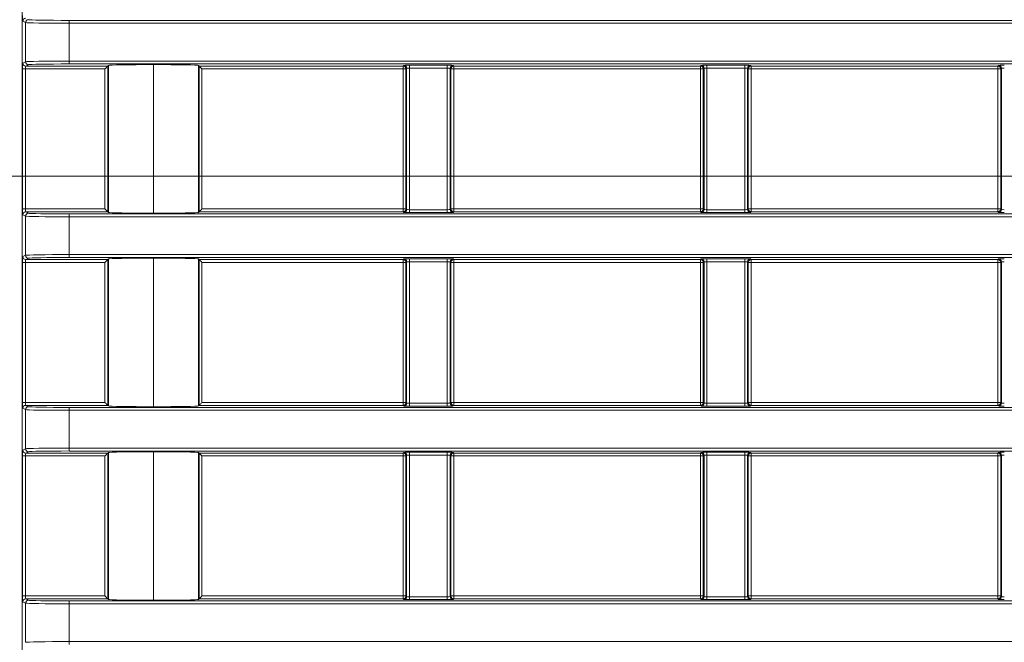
# Model space of a CAD drawing. Header units: millimetres. Extents: x 0 to 1118, y 0 to 864.
# Tile 122 of 248: x 343 to 360, y 458 to 469. Entities that reach past the tile are written whole.
import ezdxf

# ---------------------------------------------------------------- set-up
doc = ezdxf.new("R2010")
doc.units = ezdxf.units.MM
doc.styles.add('SLDTEXTSTYLE3', font='TXT', dxfattribs={"width": 0.605})
doc.dimstyles.new('SLDDIMSTYLE1', dxfattribs={"dimtxt": 3.175, "dimasz": 3.302, "dimexe": 0, "dimexo": 0.0625, "dimgap": 0.79375, "dimtad": 0, "dimtih": 1, "dimtoh": 1, "dimdec": 1, "dimlfac": 4, "dimrnd": 1e-09, "dimzin": 12, "dimdsep": 46, "dimtxsty": 'SLDTEXTSTYLE3', "dimsah": 1, "dimcen": 0.09, "dimadec": 0, "dimazin": 3, "dimtfac": 1, "dimtofl": 0, "dimtmove": 0, "dimatfit": 3, "dimfxl": 1, "dimfrac": 2, "dimtolj": 1, "dimtzin": 12, "dimarcsym": 0})

# ---------------------------------------------------------------- blocks, each defined once
blk = doc.blocks.new('_D')
at = {"color": 7, "linetype": 'Continuous', "lineweight": 0}
for p, q in [((289.561, 466.355), (439.976, 466.355)), ((438.376, 466.355), (438.376, 449.404)), ((438.376, 427.58), (438.376, 444.531)), ((376.919, 427.58), (439.976, 427.58))]:
    blk.add_line(p, q, dxfattribs=at)
for points in [[(438.376, 466.355), (437.868, 463.053), (438.884, 463.053)], [(438.376, 427.58), (438.884, 430.882), (437.868, 430.882)]]:
    blk.add_solid(points, dxfattribs=at)
at = {"color": 7, "linetype": 'Continuous', "lineweight": 0, "insert": (432.919, 448.624), "char_height": 3.175, "attachment_point": 1, "style": 'SLDTEXTSTYLE3'}
blk.add_mtext('155.1', dxfattribs=at)

msp = doc.modelspace()

# ---------------------------------------------------------------- linework, layer by layer
at = {"color": 7, "linetype": 'Continuous', "lineweight": 15}
for p, q in [((343.494, 486.032), (343.494, 457.972)), ((343.552, 469.004), (343.505, 469.027)), ((343.552, 468.328), (343.552, 469.004)), ((344.302, 468.992), (344.302, 469.042)), ((344.302, 469.042), (370.628, 469.042)), ((370.628, 468.992), (344.302, 468.992)), ((344.302, 468.992), (344.302, 468.34)), ((343.505, 468.305), (343.552, 468.328)), ((344.302, 468.34), (344.302, 468.29)), ((344.302, 468.34), (370.628, 468.34)), ((343.502, 465.791), (343.502, 468.205)), ((343.502, 468.205), (343.551, 468.205)), ((344.921, 468.205), (343.551, 468.205)), ((343.551, 468.205), (343.551, 465.791)), ((343.602, 468.278), (343.555, 468.255)), ((343.555, 468.255), (344.971, 468.255)), ((370.628, 468.29), (344.302, 468.29)), ((344.921, 465.791), (344.921, 468.205)), ((344.981, 468.265), (344.971, 468.255)), ((344.971, 468.255), (344.971, 465.741)), ((344.981, 465.731), (344.981, 468.265)), ((345.756, 468.278), (345.758, 468.278)), ((345.756, 468.278), (345.756, 465.718)), ((345.758, 465.718), (345.758, 468.278)), ((346.533, 468.265), (346.543, 468.255)), ((346.533, 468.265), (346.533, 465.731)), ((346.543, 468.255), (350.057, 468.255)), ((346.543, 465.741), (346.543, 468.255)), ((346.593, 468.205), (346.593, 465.791)), ((350.057, 468.205), (346.593, 468.205)), ((350.057, 468.255), (350.069, 468.266)), ((350.057, 468.205), (350.057, 468.255)), ((350.107, 468.205), (350.057, 468.205)), ((350.057, 465.791), (350.057, 468.205)), ((350.119, 468.216), (350.107, 468.205)), ((350.107, 468.205), (350.107, 465.791)), ((350.119, 465.78), (350.119, 468.216)), ((350.169, 468.268), (350.82, 468.268)), ((350.169, 468.268), (350.169, 468.218)), ((350.82, 468.218), (350.169, 468.218)), ((350.169, 468.218), (350.169, 465.778)), ((350.82, 468.268), (350.82, 468.218)), ((350.82, 465.778), (350.82, 468.218)), ((350.87, 468.216), (350.87, 465.78)), ((350.882, 468.205), (350.87, 468.216)), ((350.882, 465.791), (350.882, 468.205)), ((350.932, 468.205), (350.882, 468.205)), ((350.92, 468.266), (350.932, 468.255)), ((350.932, 468.255), (355.182, 468.255)), ((350.932, 468.255), (350.932, 468.205)), ((355.182, 468.205), (350.932, 468.205)), ((350.932, 468.205), (350.932, 465.791)), ((355.182, 468.255), (355.194, 468.266)), ((355.182, 468.205), (355.182, 468.255)), ((355.232, 468.205), (355.182, 468.205)), ((355.182, 465.791), (355.182, 468.205)), ((355.244, 468.216), (355.232, 468.205)), ((355.232, 468.205), (355.232, 465.791)), ((355.244, 465.78), (355.244, 468.216)), ((355.294, 468.268), (355.945, 468.268)), ((355.294, 468.268), (355.294, 468.218)), ((355.945, 468.218), (355.294, 468.218)), ((355.294, 468.218), (355.294, 465.778)), ((355.945, 468.268), (355.945, 468.218)), ((355.945, 465.778), (355.945, 468.218)), ((355.995, 468.216), (355.995, 465.78)), ((356.007, 468.205), (355.995, 468.216)), ((356.007, 465.791), (356.007, 468.205)), ((356.057, 468.205), (356.007, 468.205)), ((356.045, 468.266), (356.057, 468.255)), ((356.057, 468.255), (360.307, 468.255)), ((356.057, 468.255), (356.057, 468.205)), ((360.307, 468.205), (356.057, 468.205)), ((356.057, 468.205), (356.057, 465.791)), ((360.307, 468.255), (360.319, 468.266)), ((360.307, 468.205), (360.307, 468.255)), ((360.357, 468.205), (360.307, 468.205)), ((360.307, 465.791), (360.307, 468.205)), ((360.369, 468.216), (360.357, 468.205)), ((360.357, 468.205), (360.357, 465.791)), ((360.369, 465.78), (360.369, 468.216)), ((343.502, 465.791), (343.551, 465.791)), ((343.551, 465.791), (344.921, 465.791)), ((346.593, 465.791), (350.057, 465.791)), ((350.057, 465.741), (350.057, 465.791)), ((350.057, 465.791), (350.107, 465.791)), ((350.107, 465.791), (350.119, 465.78)), ((350.169, 465.778), (350.82, 465.778)), ((350.169, 465.778), (350.169, 465.728)), ((350.82, 465.778), (350.82, 465.728)), ((350.87, 465.78), (350.882, 465.791)), ((350.882, 465.791), (350.932, 465.791)), ((350.932, 465.791), (350.932, 465.741)), ((350.932, 465.791), (355.182, 465.791)), ((355.182, 465.741), (355.182, 465.791)), ((355.182, 465.791), (355.232, 465.791)), ((355.232, 465.791), (355.244, 465.78)), ((355.294, 465.778), (355.294, 465.728)), ((355.294, 465.778), (355.945, 465.778)), ((355.945, 465.778), (355.945, 465.728)), ((355.995, 465.78), (356.007, 465.791)), ((356.007, 465.791), (356.057, 465.791)), ((356.057, 465.791), (356.057, 465.741)), ((356.057, 465.791), (360.307, 465.791)), ((360.307, 465.741), (360.307, 465.791)), ((360.307, 465.791), (360.357, 465.791)), ((360.357, 465.791), (360.369, 465.78)), ((343.552, 465.668), (343.505, 465.691)), ((343.552, 464.992), (343.552, 465.668)), ((343.555, 465.741), (343.602, 465.718)), ((344.971, 465.741), (343.555, 465.741)), ((344.302, 465.656), (344.302, 465.706)), ((344.302, 465.706), (370.628, 465.706)), ((370.628, 465.656), (344.302, 465.656)), ((344.302, 465.656), (344.302, 465.004)), ((344.981, 465.731), (344.971, 465.741)), ((345.756, 465.718), (345.758, 465.718)), ((346.533, 465.731), (346.543, 465.741)), ((350.057, 465.741), (346.543, 465.741)), ((350.069, 465.73), (350.057, 465.741)), ((350.82, 465.728), (350.169, 465.728)), ((350.932, 465.741), (350.92, 465.73)), ((355.182, 465.741), (350.932, 465.741)), ((355.194, 465.73), (355.182, 465.741)), ((355.945, 465.728), (355.294, 465.728)), ((356.057, 465.741), (356.045, 465.73)), ((360.307, 465.741), (356.057, 465.741)), ((360.319, 465.73), (360.307, 465.741)), ((343.505, 464.969), (343.552, 464.992)), ((343.602, 464.942), (343.555, 464.919)), ((343.555, 464.919), (344.971, 464.919)), ((344.302, 465.004), (370.628, 465.004)), ((344.302, 465.004), (344.302, 464.954)), ((370.628, 464.954), (344.302, 464.954)), ((344.981, 464.929), (344.971, 464.919)), ((344.971, 464.919), (344.971, 462.405)), ((344.981, 462.395), (344.981, 464.929)), ((345.756, 464.942), (345.758, 464.942)), ((345.756, 464.942), (345.756, 462.382)), ((345.758, 462.382), (345.758, 464.942)), ((346.533, 464.929), (346.543, 464.919)), ((346.533, 464.929), (346.533, 462.395)), ((346.543, 464.919), (350.057, 464.919)), ((346.543, 462.405), (346.543, 464.919)), ((350.057, 464.919), (350.069, 464.93)), ((350.057, 464.869), (350.057, 464.919)), ((350.169, 464.932), (350.82, 464.932)), ((350.169, 464.932), (350.169, 464.882)), ((350.82, 464.932), (350.82, 464.882)), ((350.92, 464.93), (350.932, 464.919)), ((350.932, 464.919), (355.182, 464.919)), ((350.932, 464.919), (350.932, 464.869)), ((355.182, 464.919), (355.194, 464.93)), ((355.182, 464.869), (355.182, 464.919)), ((355.294, 464.932), (355.945, 464.932)), ((355.294, 464.932), (355.294, 464.882)), ((355.945, 464.932), (355.945, 464.882)), ((356.045, 464.93), (356.057, 464.919)), ((356.057, 464.919), (360.307, 464.919)), ((356.057, 464.919), (356.057, 464.869)), ((360.307, 464.919), (360.319, 464.93)), ((360.307, 464.869), (360.307, 464.919)), ((343.502, 462.455), (343.502, 464.869)), ((343.502, 464.869), (343.551, 464.869)), ((344.921, 464.869), (343.551, 464.869)), ((343.551, 464.869), (343.551, 462.455)), ((344.921, 462.455), (344.921, 464.869)), ((346.593, 464.869), (346.593, 462.455)), ((350.057, 464.869), (346.593, 464.869)), ((350.107, 464.869), (350.057, 464.869)), ((350.057, 462.455), (350.057, 464.869)), ((350.119, 464.88), (350.107, 464.869)), ((350.107, 464.869), (350.107, 462.455)), ((350.119, 462.444), (350.119, 464.88)), ((350.82, 464.882), (350.169, 464.882)), ((350.169, 464.882), (350.169, 462.442)), ((350.82, 462.442), (350.82, 464.882)), ((350.87, 464.88), (350.87, 462.444)), ((350.882, 464.869), (350.87, 464.88)), ((350.882, 462.455), (350.882, 464.869)), ((350.932, 464.869), (350.882, 464.869)), ((350.932, 464.869), (350.932, 462.455)), ((355.182, 464.869), (350.932, 464.869)), ((355.232, 464.869), (355.182, 464.869)), ((355.182, 462.455), (355.182, 464.869)), ((355.244, 464.88), (355.232, 464.869)), ((355.232, 464.869), (355.232, 462.455)), ((355.244, 462.444), (355.244, 464.88)), ((355.945, 464.882), (355.294, 464.882)), ((355.294, 464.882), (355.294, 462.442)), ((355.945, 462.442), (355.945, 464.882)), ((355.995, 464.88), (355.995, 462.444)), ((356.007, 464.869), (355.995, 464.88)), ((356.007, 462.455), (356.007, 464.869)), ((356.057, 464.869), (356.007, 464.869)), ((356.057, 464.869), (356.057, 462.455)), ((360.307, 464.869), (356.057, 464.869)), ((360.357, 464.869), (360.307, 464.869)), ((360.307, 462.455), (360.307, 464.869)), ((360.369, 464.88), (360.357, 464.869)), ((360.357, 464.869), (360.357, 462.455)), ((360.369, 462.444), (360.369, 464.88)), ((343.502, 462.455), (343.551, 462.455)), ((343.552, 462.331), (343.505, 462.355)), ((343.551, 462.455), (344.921, 462.455)), ((343.555, 462.405), (343.602, 462.381)), ((344.971, 462.405), (343.555, 462.405)), ((344.302, 462.32), (344.302, 462.37)), ((344.302, 462.37), (370.628, 462.37)), ((344.981, 462.395), (344.971, 462.405)), ((345.756, 462.382), (345.758, 462.382)), ((346.533, 462.395), (346.543, 462.405)), ((350.057, 462.405), (346.543, 462.405)), ((346.593, 462.455), (350.057, 462.455)), ((350.057, 462.405), (350.057, 462.455)), ((350.057, 462.455), (350.107, 462.455)), ((350.069, 462.394), (350.057, 462.405)), ((350.107, 462.455), (350.119, 462.444)), ((350.169, 462.442), (350.169, 462.392)), ((350.169, 462.442), (350.82, 462.442)), ((350.82, 462.392), (350.169, 462.392)), ((350.82, 462.442), (350.82, 462.392)), ((350.87, 462.444), (350.882, 462.455)), ((350.882, 462.455), (350.932, 462.455)), ((350.932, 462.405), (350.92, 462.394)), ((350.932, 462.455), (350.932, 462.405)), ((350.932, 462.455), (355.182, 462.455)), ((355.182, 462.405), (350.932, 462.405)), ((355.182, 462.405), (355.182, 462.455)), ((355.182, 462.455), (355.232, 462.455)), ((355.194, 462.394), (355.182, 462.405)), ((355.232, 462.455), (355.244, 462.444)), ((355.294, 462.442), (355.945, 462.442)), ((355.294, 462.442), (355.294, 462.392)), ((355.945, 462.392), (355.294, 462.392)), ((355.945, 462.442), (355.945, 462.392)), ((355.995, 462.444), (356.007, 462.455)), ((356.007, 462.455), (356.057, 462.455)), ((356.057, 462.405), (356.045, 462.394)), ((356.057, 462.455), (356.057, 462.405)), ((356.057, 462.455), (360.307, 462.455)), ((360.307, 462.405), (356.057, 462.405)), ((360.307, 462.405), (360.307, 462.455)), ((360.307, 462.455), (360.357, 462.455)), ((360.319, 462.394), (360.307, 462.405)), ((360.357, 462.455), (360.369, 462.444)), ((343.552, 461.656), (343.552, 462.331)), ((370.628, 462.32), (344.302, 462.32)), ((344.302, 462.32), (344.302, 461.668)), ((343.502, 459.119), (343.502, 461.533)), ((343.502, 461.533), (343.551, 461.533)), ((343.505, 461.633), (343.552, 461.656)), ((344.921, 461.533), (343.551, 461.533)), ((343.551, 461.533), (343.551, 459.119)), ((343.602, 461.606), (343.555, 461.583)), ((343.555, 461.583), (344.971, 461.583)), ((344.302, 461.668), (370.628, 461.668)), ((344.302, 461.668), (344.302, 461.618)), ((370.628, 461.618), (344.302, 461.618)), ((344.921, 459.119), (344.921, 461.533)), ((344.981, 461.593), (344.971, 461.583)), ((344.971, 461.583), (344.971, 459.069)), ((344.981, 459.059), (344.981, 461.593)), ((345.756, 461.606), (345.758, 461.606)), ((345.756, 461.606), (345.756, 459.046)), ((345.758, 459.046), (345.758, 461.606)), ((346.533, 461.593), (346.543, 461.583)), ((346.533, 461.593), (346.533, 459.059)), ((346.543, 461.583), (350.057, 461.583)), ((346.543, 459.069), (346.543, 461.583)), ((350.057, 461.533), (346.593, 461.533)), ((346.593, 461.533), (346.593, 459.119)), ((350.057, 461.583), (350.069, 461.594)), ((350.057, 461.533), (350.057, 461.583)), ((350.107, 461.533), (350.057, 461.533)), ((350.057, 459.119), (350.057, 461.533)), ((350.119, 461.544), (350.107, 461.533)), ((350.107, 461.533), (350.107, 459.119)), ((350.119, 459.108), (350.119, 461.544)), ((350.169, 461.596), (350.82, 461.596)), ((350.169, 461.596), (350.169, 461.546)), ((350.82, 461.546), (350.169, 461.546)), ((350.169, 461.546), (350.169, 459.106)), ((350.82, 461.596), (350.82, 461.546)), ((350.82, 459.106), (350.82, 461.546)), ((350.87, 461.544), (350.87, 459.108)), ((350.882, 461.533), (350.87, 461.544)), ((350.882, 459.119), (350.882, 461.533)), ((350.932, 461.533), (350.882, 461.533)), ((350.92, 461.594), (350.932, 461.583)), ((350.932, 461.583), (355.182, 461.583)), ((350.932, 461.583), (350.932, 461.533)), ((350.932, 461.533), (350.932, 459.119)), ((355.182, 461.533), (350.932, 461.533)), ((355.182, 461.583), (355.194, 461.594)), ((355.182, 461.533), (355.182, 461.583)), ((355.232, 461.533), (355.182, 461.533)), ((355.182, 459.119), (355.182, 461.533)), ((355.244, 461.544), (355.232, 461.533)), ((355.232, 461.533), (355.232, 459.119)), ((355.244, 459.108), (355.244, 461.544)), ((355.294, 461.596), (355.945, 461.596)), ((355.294, 461.596), (355.294, 461.546)), ((355.945, 461.546), (355.294, 461.546)), ((355.294, 461.546), (355.294, 459.106)), ((355.945, 461.596), (355.945, 461.546)), ((355.945, 459.106), (355.945, 461.546)), ((355.995, 461.544), (355.995, 459.108)), ((356.007, 461.533), (355.995, 461.544)), ((356.007, 459.119), (356.007, 461.533)), ((356.057, 461.533), (356.007, 461.533)), ((356.045, 461.594), (356.057, 461.583)), ((356.057, 461.583), (360.307, 461.583)), ((356.057, 461.583), (356.057, 461.533)), ((356.057, 461.533), (356.057, 459.119)), ((360.307, 461.533), (356.057, 461.533)), ((360.307, 461.583), (360.319, 461.594)), ((360.307, 461.533), (360.307, 461.583)), ((360.357, 461.533), (360.307, 461.533)), ((360.307, 459.119), (360.307, 461.533)), ((360.369, 461.544), (360.357, 461.533)), ((360.357, 461.533), (360.357, 459.119)), ((360.369, 459.108), (360.369, 461.544)), ((343.502, 459.119), (343.551, 459.119)), ((343.552, 458.995), (343.505, 459.019)), ((343.551, 459.119), (344.921, 459.119)), ((343.552, 458.32), (343.552, 458.995)), ((343.555, 459.069), (343.602, 459.045)), ((344.971, 459.069), (343.555, 459.069)), ((344.302, 458.984), (344.302, 459.034)), ((344.302, 459.034), (370.628, 459.034)), ((370.628, 458.984), (344.302, 458.984)), ((344.302, 458.984), (344.302, 458.332)), ((344.981, 459.059), (344.971, 459.069)), ((345.756, 459.046), (345.758, 459.046)), ((346.533, 459.059), (346.543, 459.069)), ((350.057, 459.069), (346.543, 459.069)), ((346.593, 459.119), (350.057, 459.119)), ((350.057, 459.069), (350.057, 459.119)), ((350.057, 459.119), (350.107, 459.119)), ((350.069, 459.058), (350.057, 459.069)), ((350.107, 459.119), (350.119, 459.108)), ((350.169, 459.106), (350.169, 459.056)), ((350.169, 459.106), (350.82, 459.106)), ((350.82, 459.056), (350.169, 459.056)), ((350.82, 459.106), (350.82, 459.056)), ((350.87, 459.108), (350.882, 459.119)), ((350.882, 459.119), (350.932, 459.119)), ((350.932, 459.069), (350.92, 459.058)), ((350.932, 459.119), (350.932, 459.069)), ((350.932, 459.119), (355.182, 459.119)), ((355.182, 459.069), (350.932, 459.069)), ((355.182, 459.069), (355.182, 459.119)), ((355.182, 459.119), (355.232, 459.119)), ((355.194, 459.058), (355.182, 459.069)), ((355.232, 459.119), (355.244, 459.108)), ((355.294, 459.106), (355.294, 459.056)), ((355.294, 459.106), (355.945, 459.106)), ((355.945, 459.056), (355.294, 459.056)), ((355.945, 459.106), (355.945, 459.056)), ((355.995, 459.108), (356.007, 459.119)), ((356.007, 459.119), (356.057, 459.119)), ((356.057, 459.069), (356.045, 459.058)), ((356.057, 459.119), (356.057, 459.069)), ((356.057, 459.119), (360.307, 459.119)), ((360.307, 459.069), (356.057, 459.069)), ((360.307, 459.069), (360.307, 459.119)), ((360.307, 459.119), (360.357, 459.119)), ((360.319, 459.058), (360.307, 459.069)), ((360.357, 459.119), (360.369, 459.108)), ((344.302, 458.332), (370.628, 458.332)), ((344.302, 458.332), (344.302, 458.282))]:
    msp.add_line(p, q, dxfattribs=at)
at = {"color": 7, "linetype": 'Continuous', "lineweight": 15, "flags": 128}
for points in [[(344.921, 468.205), (344.931, 468.214), (344.94, 468.224), (344.949, 468.232), (344.956, 468.24), (344.962, 468.246), (344.967, 468.251), (344.97, 468.254), (344.971, 468.255)], [(346.543, 468.255), (346.544, 468.254), (346.547, 468.251), (346.552, 468.246), (346.558, 468.24), (346.565, 468.232), (346.574, 468.224), (346.583, 468.214), (346.593, 468.205)], [(344.921, 465.791), (344.931, 465.782), (344.94, 465.772), (344.949, 465.764), (344.956, 465.756), (344.962, 465.75), (344.967, 465.745), (344.97, 465.742), (344.971, 465.741)], [(346.593, 465.791), (346.583, 465.782), (346.574, 465.772), (346.565, 465.764), (346.558, 465.756), (346.552, 465.75), (346.547, 465.745), (346.544, 465.742), (346.543, 465.741)], [(344.921, 464.869), (344.931, 464.878), (344.94, 464.888), (344.949, 464.896), (344.956, 464.904), (344.962, 464.91), (344.967, 464.915), (344.97, 464.918), (344.971, 464.919)], [(346.543, 464.919), (346.544, 464.918), (346.547, 464.915), (346.552, 464.91), (346.558, 464.904), (346.565, 464.896), (346.574, 464.888), (346.583, 464.878), (346.593, 464.869)], [(344.921, 462.455), (344.931, 462.445), (344.94, 462.436), (344.949, 462.428), (344.956, 462.42), (344.962, 462.414), (344.967, 462.409), (344.97, 462.406), (344.971, 462.405)], [(346.593, 462.455), (346.583, 462.445), (346.574, 462.436), (346.565, 462.428), (346.558, 462.42), (346.552, 462.414), (346.547, 462.409), (346.544, 462.406), (346.543, 462.405)], [(344.921, 461.533), (344.931, 461.542), (344.94, 461.552), (344.949, 461.56), (344.956, 461.568), (344.962, 461.574), (344.967, 461.579), (344.97, 461.581), (344.971, 461.583)], [(346.543, 461.583), (346.544, 461.581), (346.547, 461.579), (346.552, 461.574), (346.558, 461.568), (346.565, 461.56), (346.574, 461.552), (346.583, 461.542), (346.593, 461.533)], [(344.921, 459.119), (344.931, 459.109), (344.94, 459.1), (344.949, 459.091), (344.956, 459.084), (344.962, 459.078), (344.967, 459.073), (344.97, 459.07), (344.971, 459.069)], [(346.593, 459.119), (346.583, 459.109), (346.574, 459.1), (346.565, 459.091), (346.558, 459.084), (346.552, 459.078), (346.547, 459.073), (346.544, 459.07), (346.543, 459.069)]]:
    msp.add_lwpolyline(points, dxfattribs=at)
at = {"color": 7, "linetype": 'Continuous', "lineweight": 15}
for centre, start, end in [((343.555, 469.027), 90.0509, 179.9736), ((343.602, 469.004), 90.0509, 179.9736), ((343.555, 468.305), 180.0264, 269.9491), ((343.602, 468.328), 180.0263, 269.9494), ((350.057, 468.205), 0.0215, 89.9799), ((350.069, 468.216), 0.0232, 89.9778), ((350.92, 468.216), 90.0204, 179.9828), ((350.932, 468.205), 90.0201, 179.9785), ((355.182, 468.205), 0.0172, 89.9799), ((355.194, 468.216), 0.0172, 89.9796), ((356.045, 468.216), 90.0204, 179.9785), ((356.057, 468.205), 90.0201, 179.9785), ((360.307, 468.205), 0.0172, 89.9842), ((360.319, 468.216), 0.0215, 89.9796), ((350.057, 465.791), 270.0203, 359.9785), ((350.069, 465.78), 270.0221, 359.9767), ((350.92, 465.78), 180.0172, 269.9797), ((350.932, 465.791), 180.0215, 269.9797), ((355.182, 465.791), 270.0203, 359.9828), ((355.194, 465.78), 270.0203, 359.9828), ((356.045, 465.78), 180.0215, 269.9796), ((356.057, 465.791), 180.0215, 269.9797), ((360.307, 465.791), 270.016, 359.9828), ((360.319, 465.78), 270.0204, 359.9785), ((343.555, 465.691), 90.0509, 179.9736), ((343.602, 465.668), 90.0508, 179.9736), ((343.555, 464.969), 180.0264, 269.9491), ((343.602, 464.992), 180.0264, 269.9492), ((350.057, 464.869), 0.0215, 89.9797), ((350.069, 464.88), 0.0233, 89.9779), ((350.92, 464.88), 90.0203, 179.9828), ((350.932, 464.869), 90.0203, 179.9785), ((355.182, 464.869), 0.0172, 89.9797), ((355.194, 464.88), 0.0172, 89.9797), ((356.045, 464.88), 90.0204, 179.9785), ((356.057, 464.869), 90.0203, 179.9785), ((360.307, 464.869), 0.0172, 89.984), ((360.319, 464.88), 0.0215, 89.9796), ((343.555, 462.355), 90.0509, 179.9736), ((343.602, 462.331), 90.0506, 179.9737), ((350.057, 462.455), 270.0201, 359.9785), ((350.069, 462.444), 270.0222, 359.9768), ((350.92, 462.444), 180.0172, 269.9796), ((350.932, 462.455), 180.0215, 269.9799), ((355.182, 462.455), 270.0201, 359.9828), ((355.194, 462.444), 270.0204, 359.9828), ((356.045, 462.444), 180.0215, 269.9796), ((356.057, 462.455), 180.0215, 269.9799), ((360.307, 462.455), 270.0158, 359.9828), ((360.319, 462.444), 270.0204, 359.9785), ((343.555, 461.633), 180.0264, 269.9491), ((343.602, 461.656), 180.0264, 269.9491), ((350.057, 461.533), 0.0216, 89.9797), ((350.069, 461.544), 0.0232, 89.9778), ((350.92, 461.544), 90.0204, 179.9828), ((350.932, 461.533), 90.0203, 179.9784), ((355.182, 461.533), 0.0173, 89.9797), ((355.194, 461.544), 0.0172, 89.9796), ((356.045, 461.544), 90.0204, 179.9785), ((356.057, 461.533), 90.0203, 179.9784), ((360.307, 461.533), 0.0173, 89.984), ((360.319, 461.544), 0.0215, 89.9796), ((343.555, 459.019), 90.0508, 179.9738), ((343.602, 458.995), 90.0508, 179.9738), ((350.057, 459.119), 270.0208, 359.9782), ((350.069, 459.108), 270.0218, 359.9771), ((350.92, 459.108), 180.0168, 269.98), ((350.932, 459.119), 180.0218, 269.9792), ((355.182, 459.119), 270.0208, 359.9824), ((355.194, 459.108), 270.02, 359.9832), ((356.045, 459.108), 180.0211, 269.98), ((356.057, 459.119), 180.0218, 269.9792), ((360.307, 459.119), 270.0165, 359.9825), ((360.319, 459.108), 270.02, 359.9789)]:
    msp.add_arc(centre, 0.05, start, end, dxfattribs=at)
for centre, major_axis, ratio, start_param, end_param in [((343.505, 469.127), (0, 0.1), 0.034921, 1.570796, 3.124139), ((344.302, 469.004), (0.75, 0), 0.016291, 3.176499, 4.712389), ((344.302, 469.054), (0.7, 0), 0.017455, 3.176499, 4.712389), ((343.505, 468.205), (0, 0.1), 0.034921, 0.017453, 1.570796), ((344.302, 468.328), (0.75, 0), 0.016291, 1.570796, 3.106686), ((343.555, 468.205), (0, 0.05), 0.069842, 0.017453, 1.570796), ((344.302, 468.278), (0.7, 0), 0.017455, 1.570796, 3.106686), ((345.756, 468.265), (0.775, 0), 0.017455, 1.570796, 3.124139), ((345.758, 468.265), (0.775, 0), 0.017455, 0.017453, 1.570796), ((350.169, 468.266), (0.1, 0), 0.017455, 1.570796, 3.124139), ((350.169, 468.216), (0.05, 0), 0.03491, 1.570796, 3.124139), ((350.82, 468.266), (0.1, 0), 0.017455, 0.017453, 1.570796), ((350.82, 468.216), (0.05, 0), 0.03491, 0.017453, 1.570796), ((355.294, 468.266), (0.1, 0), 0.017455, 1.570796, 3.124139), ((355.294, 468.216), (0.05, 0), 0.03491, 1.570796, 3.124139), ((355.945, 468.266), (0.1, 0), 0.017455, 0.017453, 1.570796), ((355.945, 468.216), (0.05, 0), 0.03491, 0.017453, 1.570796), ((360.419, 468.266), (0.1, 0), 0.017455, 1.570796, 3.124139), ((360.419, 468.216), (0.05, 0), 0.03491, 1.570796, 3.124139), ((343.505, 465.791), (0, 0.1), 0.034921, 1.570796, 3.124139), ((343.555, 465.791), (0, 0.05), 0.069842, 1.570796, 3.124139), ((350.169, 465.78), (0.05, 0), 0.03491, 3.159046, 4.712389), ((350.82, 465.78), (0.05, 0), 0.03491, 4.712389, 6.265732), ((355.294, 465.78), (0.05, 0), 0.03491, 3.159046, 4.712389), ((355.945, 465.78), (0.05, 0), 0.03491, 4.712389, 6.265732), ((360.419, 465.78), (0.05, 0), 0.03491, 3.159046, 4.712389), ((344.302, 465.668), (0.75, 0), 0.016291, 3.176499, 4.712389), ((344.302, 465.718), (0.7, 0), 0.017455, 3.176499, 4.712389), ((345.756, 465.731), (0.775, 0), 0.017455, 3.159046, 4.712389), ((345.758, 465.731), (0.775, 0), 0.017455, 4.712389, 6.265732), ((350.169, 465.73), (0.1, 0), 0.017455, 3.159046, 4.712389), ((350.82, 465.73), (0.1, 0), 0.017455, 4.712389, 6.265732), ((355.294, 465.73), (0.1, 0), 0.017455, 3.159046, 4.712389), ((355.945, 465.73), (0.1, 0), 0.017455, 4.712389, 6.265732), ((360.419, 465.73), (0.1, 0), 0.017455, 3.159046, 4.712389), ((343.505, 464.869), (0, 0.1), 0.034921, 0.017453, 1.570796), ((343.555, 464.869), (0, 0.05), 0.069842, 0.017453, 1.570796), ((344.302, 464.992), (0.75, 0), 0.016291, 1.570796, 3.106686), ((344.302, 464.942), (0.7, 0), 0.017455, 1.570796, 3.106686), ((345.756, 464.929), (0.775, 0), 0.017455, 1.570796, 3.124139), ((345.758, 464.929), (0.775, 0), 0.017455, 0.017453, 1.570796), ((350.169, 464.93), (0.1, 0), 0.017455, 1.570796, 3.124139), ((350.82, 464.93), (0.1, 0), 0.017455, 0.017453, 1.570796), ((355.294, 464.93), (0.1, 0), 0.017455, 1.570796, 3.124139), ((355.945, 464.93), (0.1, 0), 0.017455, 0.017453, 1.570796), ((360.419, 464.93), (0.1, 0), 0.017455, 1.570796, 3.124139), ((350.169, 464.88), (0.05, 0), 0.03491, 1.570796, 3.124139), ((350.82, 464.88), (0.05, 0), 0.03491, 0.017453, 1.570796), ((355.294, 464.88), (0.05, 0), 0.03491, 1.570796, 3.124139), ((355.945, 464.88), (0.05, 0), 0.03491, 0.017453, 1.570796), ((360.419, 464.88), (0.05, 0), 0.03491, 1.570796, 3.124139), ((343.505, 462.455), (0, 0.1), 0.034921, 1.570796, 3.124139), ((343.555, 462.455), (0, 0.05), 0.069842, 1.570796, 3.124139), ((344.302, 462.382), (0.7, 0), 0.017455, 3.176499, 4.712389), ((345.756, 462.395), (0.775, 0), 0.017455, 3.159046, 4.712389), ((345.758, 462.395), (0.775, 0), 0.017455, 4.712389, 6.265732), ((350.169, 462.394), (0.1, 0), 0.017455, 3.159046, 4.712389), ((350.169, 462.444), (0.05, 0), 0.03491, 3.159046, 4.712389), ((350.82, 462.444), (0.05, 0), 0.03491, 4.712389, 6.265732), ((350.82, 462.394), (0.1, 0), 0.017455, 4.712389, 6.265732), ((355.294, 462.394), (0.1, 0), 0.017455, 3.159046, 4.712389), ((355.294, 462.444), (0.05, 0), 0.03491, 3.159046, 4.712389), ((355.945, 462.444), (0.05, 0), 0.03491, 4.712389, 6.265732), ((355.945, 462.394), (0.1, 0), 0.017455, 4.712389, 6.265732), ((360.419, 462.394), (0.1, 0), 0.017455, 3.159046, 4.712389), ((360.419, 462.444), (0.05, 0), 0.03491, 3.159046, 4.712389), ((344.302, 462.332), (0.75, 0), 0.016291, 3.176499, 4.712389), ((343.505, 461.533), (0, 0.1), 0.034921, 0.017453, 1.570796), ((343.555, 461.533), (0, 0.05), 0.069842, 0.017453, 1.570796), ((344.302, 461.656), (0.75, 0), 0.016291, 1.570796, 3.106686), ((344.302, 461.606), (0.7, 0), 0.017455, 1.570796, 3.106686), ((345.756, 461.592), (0.775, 0), 0.017455, 1.570796, 3.124139), ((345.758, 461.592), (0.775, 0), 0.017455, 0.017453, 1.570796), ((350.169, 461.594), (0.1, 0), 0.017455, 1.570796, 3.124139), ((350.169, 461.544), (0.05, 0), 0.03491, 1.570796, 3.124139), ((350.82, 461.594), (0.1, 0), 0.017455, 0.017453, 1.570796), ((350.82, 461.544), (0.05, 0), 0.03491, 0.017453, 1.570796), ((355.294, 461.594), (0.1, 0), 0.017455, 1.570796, 3.124139), ((355.294, 461.544), (0.05, 0), 0.03491, 1.570796, 3.124139), ((355.945, 461.594), (0.1, 0), 0.017455, 0.017453, 1.570796), ((355.945, 461.544), (0.05, 0), 0.03491, 0.017453, 1.570796), ((360.419, 461.594), (0.1, 0), 0.017455, 1.570796, 3.124139), ((360.419, 461.544), (0.05, 0), 0.03491, 1.570796, 3.124139), ((343.505, 459.119), (0, 0.1), 0.034921, 1.570796, 3.124139), ((343.555, 459.119), (0, 0.05), 0.069842, 1.570796, 3.124139), ((344.302, 458.996), (0.75, 0), 0.016291, 3.176499, 4.712389), ((344.302, 459.046), (0.7, 0), 0.017455, 3.176499, 4.712389), ((345.756, 459.059), (0.775, 0), 0.017455, 3.159046, 4.712389), ((345.758, 459.059), (0.775, 0), 0.017455, 4.712389, 6.265732), ((350.169, 459.058), (0.1, 0), 0.017455, 3.159046, 4.712389), ((350.169, 459.108), (0.05, 0), 0.03491, 3.159046, 4.712389), ((350.82, 459.108), (0.05, 0), 0.03491, 4.712389, 6.265732), ((350.82, 459.058), (0.1, 0), 0.017455, 4.712389, 6.265732), ((355.294, 459.058), (0.1, 0), 0.017455, 3.159046, 4.712389), ((355.294, 459.108), (0.05, 0), 0.03491, 3.159046, 4.712389), ((355.945, 459.108), (0.05, 0), 0.03491, 4.712389, 6.265732), ((355.945, 459.058), (0.1, 0), 0.017455, 4.712389, 6.265732), ((360.419, 459.058), (0.1, 0), 0.017455, 3.159046, 4.712389), ((360.419, 459.108), (0.05, 0), 0.03491, 3.159046, 4.712389), ((344.302, 458.32), (0.75, 0), 0.016291, 1.570796, 3.106686)]:
    msp.add_ellipse(centre, major_axis=major_axis, ratio=ratio, start_param=start_param, end_param=end_param, dxfattribs=at)

# ---------------------------------------------------------------- dimensions: what is measured, and where the dimension line sits
at = {"color": 7, "linetype": 'Continuous', "lineweight": 0}
dim = msp.add_linear_dim(base=(438.376, 427.58), p1=(287.961, 466.355), p2=(375.319, 427.58), angle=90, dimstyle='SLDDIMSTYLE1', dxfattribs=at)
dim.commit()
dim.dimension.update_dxf_attribs({"geometry": '_D', "text_midpoint": (438.376, 446.967), "dimtype": 160})

doc.saveas('drawing.dxf')
